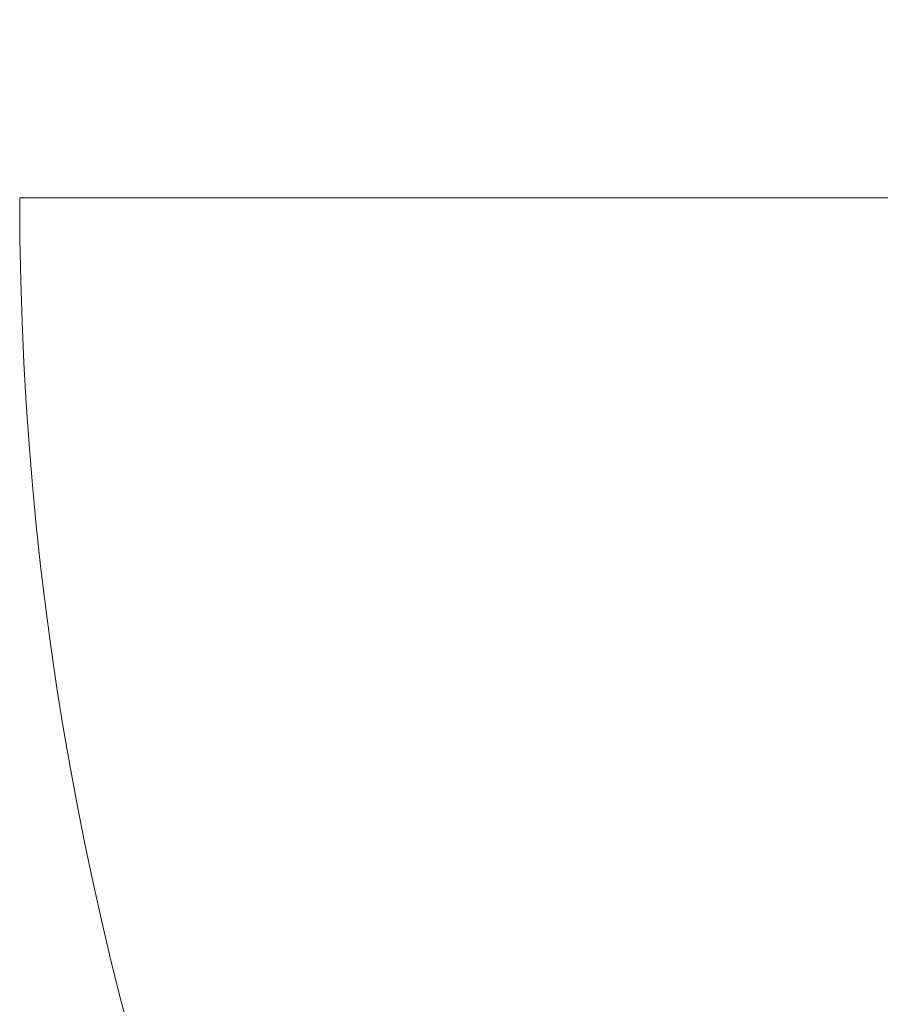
# Model space of a CAD drawing. Header units: millimetres. Extents: x 16156 to 109611, y -1019 to 113498.
# Tile 3 of 60: x 26104 to 26346, y 54815 to 55091. Entities that reach past the tile are written whole.
import ezdxf

# ---------------------------------------------------------------- set-up
doc = ezdxf.new("R2010")
doc.units = ezdxf.units.MM
doc.layers.add('A--L$01A__Algemeen', color=7, linetype='Continuous', lineweight=9)
doc.layers.add('A--L3__Afbouw', color=2, linetype='Continuous', lineweight=9)

# ---------------------------------------------------------------- blocks, each defined once
blk = doc.blocks.new('31_DO_WB_vo deur dubbel - vo-1920199-AB-Begane grond - Brandcompartimentering')
at = {"layer": 'A--L$01A__Algemeen'}
for p, q in [((-1265.19, 135), (-1265.19, 1035)), ((534.81, 135), (534.81, 1035))]:
    blk.add_line(p, q, dxfattribs=at)
for centre, start, end in [((-1265.19, 135), 360, 90), ((534.81, 135), 90, 180)]:
    blk.add_arc(centre, 900, start, end, dxfattribs=at)
at = {"layer": 'A--L3__Afbouw'}
for p, q in [((-1265.19, 135), (-1315.19, 135)), ((-1315.19, 135), (-1315.19, 35)), ((-365.19, 135), (-1265.19, 135)), ((-1265.19, 135), (-1265.19, 85)), ((-1265.19, 35), (-1265.19, 135)), ((-365.19, 85), (-365.19, 135)), ((534.81, 135), (-365.19, 135)), ((-365.19, 135), (-365.19, 85)), ((534.81, 85), (534.81, 135)), ((584.81, 135), (534.81, 135)), ((534.81, 135), (534.81, 35)), ((584.81, 35), (584.81, 135)), ((-1265.19, 85), (-365.19, 85)), ((-365.19, 85), (534.81, 85)), ((-1315.19, 35), (-1265.19, 35)), ((534.81, 35), (584.81, 35))]:
    blk.add_line(p, q, dxfattribs=at)

msp = doc.modelspace()

# ---------------------------------------------------------------- block references
at = {"layer": 'A--L3__Afbouw', "rotation": 89.9999999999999}
msp.add_blockref('31_DO_WB_vo deur dubbel - vo-1920199-AB-Begane grond - Brandcompartimentering', (27139.26, 54506.63), dxfattribs=at)

doc.saveas('drawing.dxf')
